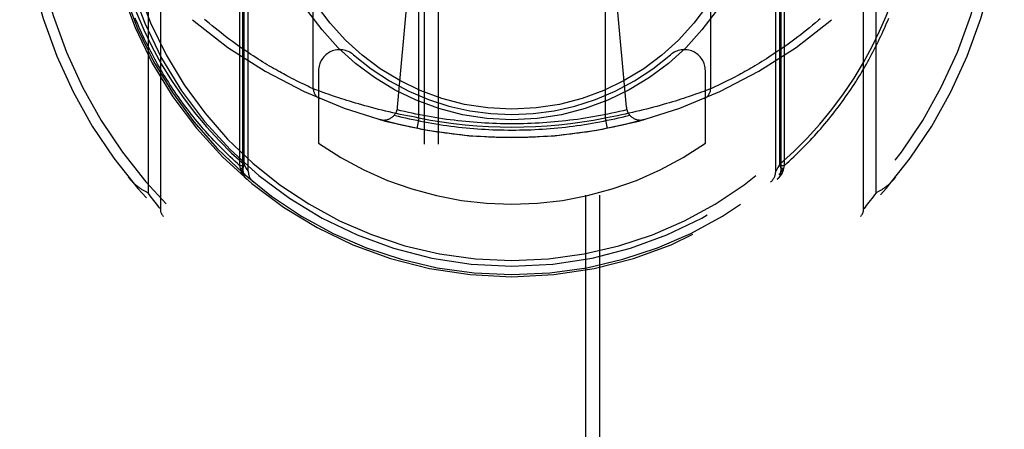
# Model space of a CAD drawing. Header units: inches. Extents: x 0 to 214, y 0 to 139.
# Tile 106 of 147: x 61.079 to 62.479, y 91.809 to 92.391. Entities that reach past the tile are written whole.
import ezdxf

# ---------------------------------------------------------------- set-up
doc = ezdxf.new("R2010")
doc.units = ezdxf.units.IN
doc.header["$LTSCALE"] = 11.786071
doc.header["$MEASUREMENT"] = 0
doc.linetypes.add('HIDDEN', pattern=[0.2, 0.1, -0.1])
doc.layers.add('SECONDARY_OR_LEFT_DOOR_ASSEMBLY', color=7, linetype='CONTINUOUS')

msp = doc.modelspace()

# ---------------------------------------------------------------- linework, layer by layer
at = {"layer": 'SECONDARY_OR_LEFT_DOOR_ASSEMBLY', "color": 8, "linetype": 'HIDDEN'}
for p, q in [((61.6537, 95.7496), (61.6537, 69.7478)), ((61.6737, 95.7496), (61.6737, 69.7477)), ((61.8837, 69.7477), (61.8837, 95.7496)), ((61.9037, 69.7478), (61.9037, 95.7496)), ((61.3918, 92.1833), (61.3918, 93.2168)), ((62.1656, 93.2168), (62.1656, 92.1833)), ((61.3962, 92.1756), (61.3962, 93.1918)), ((62.1612, 93.1918), (62.1612, 92.1756)), ((61.3979, 92.1853), (61.3979, 93.1713)), ((61.4037, 92.1755), (61.4037, 93.1786)), ((62.1537, 92.1755), (62.1537, 93.1786)), ((62.1596, 92.1854), (62.1596, 93.1712)), ((61.2787, 93.0893), (61.2787, 92.1218)), ((62.2787, 92.1218), (62.2787, 93.0893)), ((61.2612, 93.0662), (61.2612, 92.1449)), ((62.2963, 92.1449), (62.2963, 93.0662)), ((61.6462, 92.251), (61.6462, 92.9651)), ((61.9112, 92.9651), (61.9112, 92.251)), ((61.4962, 92.2925), (61.4962, 92.9237)), ((62.0612, 92.9237), (62.0612, 92.2925)), ((61.6161, 92.2663), (61.6462, 92.6056)), ((61.9414, 92.2663), (61.9112, 92.6056)), ((62.2102, 92.3862), (62.2059, 92.3826)), ((62.2145, 92.3898), (62.2102, 92.3862)), ((61.3524, 92.3819), (61.3481, 92.3855)), ((61.3566, 92.3785), (61.3524, 92.3819)), ((61.3608, 92.3751), (61.3566, 92.3785)), ((61.365, 92.3718), (61.3608, 92.3751)), ((62.1933, 92.3725), (62.1892, 92.3693)), ((62.1974, 92.3757), (62.1933, 92.3725)), ((62.2016, 92.3791), (62.1974, 92.3757)), ((62.2059, 92.3826), (62.2016, 92.3791)), ((61.3691, 92.3686), (61.365, 92.3718)), ((61.3732, 92.3655), (61.3691, 92.3686)), ((61.3772, 92.3625), (61.3732, 92.3655)), ((61.3811, 92.3596), (61.3772, 92.3625)), ((61.385, 92.3568), (61.3811, 92.3596)), ((62.1771, 92.3602), (62.1732, 92.3573)), ((62.1811, 92.3631), (62.1771, 92.3602)), ((62.1851, 92.3662), (62.1811, 92.3631)), ((62.1892, 92.3693), (62.1851, 92.3662)), ((61.3889, 92.354), (61.385, 92.3568)), ((61.3927, 92.3513), (61.3889, 92.354)), ((61.3964, 92.3487), (61.3927, 92.3513)), ((61.4001, 92.3462), (61.3964, 92.3487)), ((61.4037, 92.3438), (61.4001, 92.3462)), ((62.1545, 92.3443), (62.1509, 92.3419)), ((62.1581, 92.3467), (62.1545, 92.3443)), ((62.1618, 92.3493), (62.1581, 92.3467)), ((62.1656, 92.3519), (62.1618, 92.3493)), ((62.1694, 92.3546), (62.1656, 92.3519)), ((62.1732, 92.3573), (62.1694, 92.3546)), ((61.4073, 92.3414), (61.4037, 92.3438)), ((61.4109, 92.3391), (61.4073, 92.3414)), ((61.4143, 92.3368), (61.4109, 92.3391)), ((61.4177, 92.3347), (61.4143, 92.3368)), ((61.4211, 92.3326), (61.4177, 92.3347)), ((61.4244, 92.3305), (61.4211, 92.3326)), ((61.4276, 92.3286), (61.4244, 92.3305)), ((62.1338, 92.331), (62.1305, 92.329)), ((62.1371, 92.333), (62.1338, 92.331)), ((62.1404, 92.3351), (62.1371, 92.333)), ((62.1439, 92.3373), (62.1404, 92.3351)), ((62.1473, 92.3396), (62.1439, 92.3373)), ((62.1509, 92.3419), (62.1473, 92.3396)), ((61.4307, 92.3267), (61.4276, 92.3286)), ((61.4338, 92.3248), (61.4307, 92.3267)), ((61.4369, 92.323), (61.4338, 92.3248)), ((61.4398, 92.3213), (61.4369, 92.323)), ((61.4427, 92.3197), (61.4398, 92.3213)), ((61.4456, 92.318), (61.4427, 92.3197)), ((61.4484, 92.3165), (61.4456, 92.318)), ((61.4511, 92.315), (61.4484, 92.3165)), ((61.5037, 92.318), (61.5037, 92.2152)), ((62.0537, 92.2152), (62.0537, 92.318)), ((62.1096, 92.3168), (62.1069, 92.3153)), ((62.1124, 92.3183), (62.1096, 92.3168)), ((62.1153, 92.32), (62.1124, 92.3183)), ((62.1182, 92.3217), (62.1153, 92.32)), ((62.1212, 92.3234), (62.1182, 92.3217)), ((62.1242, 92.3252), (62.1212, 92.3234)), ((62.1274, 92.327), (62.1242, 92.3252)), ((62.1305, 92.329), (62.1274, 92.327)), ((61.4537, 92.3136), (61.4511, 92.315)), ((61.4562, 92.3122), (61.4537, 92.3136)), ((61.4587, 92.3108), (61.4562, 92.3122)), ((61.4623, 92.3089), (61.4587, 92.3108)), ((61.4658, 92.3072), (61.4623, 92.3089)), ((61.469, 92.3055), (61.4658, 92.3072)), ((61.4721, 92.3039), (61.469, 92.3055)), ((61.4751, 92.3025), (61.4721, 92.3039)), ((61.4778, 92.3011), (61.4751, 92.3025)), ((62.0827, 92.3026), (62.0799, 92.3012)), ((62.0856, 92.3041), (62.0827, 92.3026)), ((62.0887, 92.3056), (62.0856, 92.3041)), ((62.092, 92.3073), (62.0887, 92.3056)), ((62.0955, 92.3091), (62.092, 92.3073)), ((62.0991, 92.3111), (62.0955, 92.3091)), ((62.1016, 92.3124), (62.0991, 92.3111)), ((62.1042, 92.3138), (62.1016, 92.3124)), ((62.1069, 92.3153), (62.1042, 92.3138)), ((61.4804, 92.2999), (61.4778, 92.3011)), ((61.4835, 92.2984), (61.4804, 92.2999)), ((61.4863, 92.297), (61.4835, 92.2984)), ((61.4882, 92.2962), (61.4863, 92.297)), ((61.4909, 92.2949), (61.4882, 92.2962)), ((61.4937, 92.2936), (61.4909, 92.2949)), ((61.4962, 92.2925), (61.4937, 92.2936)), ((61.4996, 92.2912), (61.4962, 92.2925)), ((61.5031, 92.2899), (61.4996, 92.2912)), ((61.5066, 92.2886), (61.5031, 92.2899)), ((61.51, 92.2874), (61.5066, 92.2886)), ((62.0515, 92.2888), (62.0482, 92.2876)), ((62.0548, 92.2901), (62.0515, 92.2888)), ((62.0582, 92.2913), (62.0548, 92.2901)), ((62.0612, 92.2925), (62.0582, 92.2913)), ((62.0653, 92.2943), (62.0626, 92.2931)), ((62.0682, 92.2957), (62.0653, 92.2943)), ((62.0713, 92.2971), (62.0682, 92.2957)), ((62.0741, 92.2984), (62.0713, 92.2971)), ((62.0773, 92.3), (62.0741, 92.2984)), ((62.0799, 92.3012), (62.0773, 92.3)), ((61.5138, 92.286), (61.51, 92.2874)), ((61.5173, 92.2848), (61.5138, 92.286)), ((61.521, 92.2835), (61.5173, 92.2848)), ((61.525, 92.2821), (61.521, 92.2835)), ((61.5293, 92.2807), (61.525, 92.2821)), ((61.5327, 92.2795), (61.5293, 92.2807)), ((61.5363, 92.2784), (61.5327, 92.2795)), ((61.54, 92.2772), (61.5363, 92.2784)), ((61.5438, 92.276), (61.54, 92.2772)), ((61.5478, 92.2747), (61.5438, 92.276)), ((61.552, 92.2735), (61.5478, 92.2747)), ((62.011, 92.2751), (62.0069, 92.2739)), ((62.0149, 92.2764), (62.011, 92.2751)), ((62.0187, 92.2776), (62.0149, 92.2764)), ((62.0224, 92.2788), (62.0187, 92.2776)), ((62.0259, 92.2799), (62.0224, 92.2788)), ((62.0293, 92.281), (62.0259, 92.2799)), ((62.0335, 92.2825), (62.0293, 92.281)), ((62.0374, 92.2838), (62.0335, 92.2825)), ((62.0411, 92.2851), (62.0374, 92.2838)), ((62.0444, 92.2863), (62.0411, 92.2851)), ((62.0482, 92.2876), (62.0444, 92.2863)), ((61.5562, 92.2722), (61.552, 92.2735)), ((61.5606, 92.2709), (61.5562, 92.2722)), ((61.5651, 92.2696), (61.5606, 92.2709)), ((61.5697, 92.2684), (61.5651, 92.2696)), ((61.5744, 92.2671), (61.5697, 92.2684)), ((61.5791, 92.2658), (61.5744, 92.2671)), ((61.584, 92.2645), (61.5791, 92.2658)), ((61.589, 92.2633), (61.584, 92.2645)), ((61.594, 92.262), (61.589, 92.2633)), ((61.599, 92.2608), (61.594, 92.262)), ((61.6042, 92.2596), (61.599, 92.2608)), ((61.955, 92.26), (61.9499, 92.2588)), ((61.9601, 92.2612), (61.955, 92.26)), ((61.9652, 92.2624), (61.9601, 92.2612)), ((61.9702, 92.2637), (61.9652, 92.2624)), ((61.9751, 92.2649), (61.9702, 92.2637)), ((61.9799, 92.2662), (61.9751, 92.2649)), ((61.9847, 92.2675), (61.9799, 92.2662)), ((61.9893, 92.2688), (61.9847, 92.2675)), ((61.9939, 92.2701), (61.9893, 92.2688)), ((61.9983, 92.2714), (61.9939, 92.2701)), ((62.0027, 92.2726), (61.9983, 92.2714)), ((62.0069, 92.2739), (62.0027, 92.2726)), ((61.6093, 92.2584), (61.6042, 92.2596)), ((61.6145, 92.2573), (61.6093, 92.2584)), ((61.6198, 92.2562), (61.6145, 92.2573)), ((61.625, 92.2551), (61.6198, 92.2562)), ((61.6303, 92.254), (61.625, 92.2551)), ((61.6356, 92.253), (61.6303, 92.254)), ((61.6409, 92.252), (61.6356, 92.253)), ((61.6462, 92.251), (61.6409, 92.252)), ((61.6462, 92.251), (61.6433, 92.2363)), ((61.9112, 92.251), (61.9141, 92.2363)), ((61.9236, 92.2533), (61.9183, 92.2523)), ((61.9289, 92.2543), (61.9236, 92.2533)), ((61.9342, 92.2554), (61.9289, 92.2543)), ((61.9394, 92.2565), (61.9342, 92.2554)), ((61.9447, 92.2577), (61.9394, 92.2565)), ((61.9499, 92.2588), (61.9447, 92.2577)), ((61.3928, 92.1794), (61.3918, 92.1833)), ((61.3962, 92.1833), (61.3918, 92.1833)), ((61.3931, 92.1775), (61.3928, 92.1794)), ((61.3962, 92.1794), (61.3928, 92.1794)), ((61.3932, 92.1768), (61.3931, 92.1775)), ((61.4005, 92.1808), (61.3979, 92.1854)), ((61.4024, 92.1777), (61.4005, 92.1808)), ((61.4034, 92.176), (61.4024, 92.1777)), ((62.1569, 92.1808), (62.1551, 92.1777)), ((62.1596, 92.1854), (62.1569, 92.1808)), ((62.1656, 92.1833), (62.1612, 92.1833)), ((62.1647, 92.1794), (62.1612, 92.1794)), ((62.1644, 92.1775), (62.1642, 92.1768)), ((62.1647, 92.1794), (62.1644, 92.1775)), ((62.1656, 92.1833), (62.1647, 92.1794)), ((61.3962, 92.1756), (61.3962, 92.1757)), ((62.1612, 92.1757), (62.1612, 92.1756)), ((61.2622, 92.1434), (61.2612, 92.1449)), ((61.2643, 92.1406), (61.2622, 92.1434)), ((61.2662, 92.1381), (61.2643, 92.1406)), ((61.2675, 92.1363), (61.2662, 92.1381)), ((61.2695, 92.1337), (61.2675, 92.1363)), ((62.2902, 92.1367), (62.2881, 92.1339)), ((62.2921, 92.1392), (62.2902, 92.1367)), ((62.2941, 92.1419), (62.2921, 92.1392)), ((62.2963, 92.1449), (62.2941, 92.1419)), ((61.2713, 92.1313), (61.2695, 92.1337)), ((61.2732, 92.1289), (61.2713, 92.1313)), ((61.275, 92.1266), (61.2732, 92.1289)), ((61.2767, 92.1244), (61.275, 92.1266)), ((61.2787, 92.1218), (61.2767, 92.1244)), ((62.2788, 92.122), (62.2787, 92.1219)), ((62.2807, 92.1243), (62.2788, 92.122)), ((62.2825, 92.1266), (62.2807, 92.1243)), ((62.2843, 92.129), (62.2825, 92.1266)), ((62.2863, 92.1315), (62.2843, 92.129)), ((62.2881, 92.1339), (62.2863, 92.1315))]:
    msp.add_line(p, q, dxfattribs=at)
for points in [[(61.2096, 92.5338), (61.2129, 92.5124), (61.2171, 92.4906), (61.2224, 92.4684), (61.2288, 92.4457), (61.2363, 92.4227), (61.2451, 92.3994), (61.2552, 92.376), (61.2665, 92.3526)], [(62.2909, 92.3526), (62.3014, 92.3741), (62.3108, 92.3957), (62.3192, 92.4174), (62.3267, 92.4394), (62.3333, 92.4619), (62.3391, 92.485), (62.3439, 92.509), (62.3479, 92.5339)], [(61.3918, 92.1833), (61.3883, 92.1864), (61.3848, 92.1896), (61.3813, 92.1928), (61.3779, 92.196), (61.3745, 92.1993), (61.3712, 92.2025), (61.3679, 92.2058), (61.3646, 92.2091), (61.3614, 92.2123), (61.3582, 92.2157), (61.355, 92.219), (61.3519, 92.2223), (61.3488, 92.2257), (61.3457, 92.2291), (61.3427, 92.2324), (61.3398, 92.2358), (61.3368, 92.2392), (61.3339, 92.2427), (61.3311, 92.2461), (61.3282, 92.2495), (61.3254, 92.253), (61.3227, 92.2565), (61.32, 92.2599), (61.3173, 92.2634), (61.3146, 92.2669), (61.312, 92.2704), (61.3094, 92.2739), (61.3069, 92.2774), (61.3044, 92.281), (61.3019, 92.2845), (61.2995, 92.288), (61.2971, 92.2916), (61.2947, 92.2951), (61.2924, 92.2987), (61.2901, 92.3023), (61.2878, 92.3058), (61.2856, 92.3094), (61.2834, 92.313), (61.2812, 92.3166), (61.2791, 92.3202), (61.277, 92.3238), (61.2749, 92.3274), (61.2728, 92.331), (61.2708, 92.3346), (61.2689, 92.3382), (61.2669, 92.3419), (61.265, 92.3455), (61.2631, 92.3491), (61.2613, 92.3528), (61.2595, 92.3564), (61.2577, 92.36), (61.2559, 92.3637), (61.2542, 92.3673), (61.2525, 92.371), (61.2509, 92.3746), (61.2492, 92.3783), (61.2476, 92.3819), (61.2461, 92.3856), (61.2445, 92.3892), (61.243, 92.3929)], [(61.3481, 92.3855), (61.3437, 92.3892), (61.3415, 92.3911)], [(62.1656, 92.1833), (62.1692, 92.1864), (62.1727, 92.1896), (62.1761, 92.1928), (62.1795, 92.196), (62.1829, 92.1993), (62.1863, 92.2025), (62.1896, 92.2058), (62.1929, 92.2091), (62.1961, 92.2123), (62.1993, 92.2157), (62.2025, 92.219), (62.2056, 92.2223), (62.2087, 92.2257), (62.2117, 92.2291), (62.2147, 92.2324), (62.2177, 92.2358), (62.2206, 92.2392), (62.2235, 92.2427), (62.2264, 92.2461), (62.2292, 92.2495), (62.232, 92.253), (62.2348, 92.2565), (62.2375, 92.2599), (62.2402, 92.2634), (62.2428, 92.2669), (62.2454, 92.2704), (62.248, 92.2739), (62.2506, 92.2774), (62.2531, 92.281), (62.2555, 92.2845), (62.258, 92.288), (62.2604, 92.2916), (62.2628, 92.2951), (62.2651, 92.2987), (62.2674, 92.3023), (62.2697, 92.3058), (62.2719, 92.3094), (62.2741, 92.313), (62.2763, 92.3166), (62.2784, 92.3202), (62.2805, 92.3238), (62.2826, 92.3274), (62.2846, 92.331), (62.2866, 92.3346), (62.2886, 92.3382), (62.2905, 92.3419), (62.2924, 92.3455), (62.2943, 92.3491), (62.2962, 92.3528), (62.298, 92.3564), (62.2998, 92.36), (62.3015, 92.3637), (62.3032, 92.3673), (62.3049, 92.371), (62.3066, 92.3746), (62.3082, 92.3783), (62.3098, 92.3819), (62.3114, 92.3856), (62.3129, 92.3892), (62.3144, 92.3929)], [(62.2167, 92.3917), (62.2145, 92.3898)], [(61.2665, 92.3526), (61.2799, 92.3281), (61.2944, 92.3044), (61.3102, 92.2813), (61.3269, 92.2592), (61.3444, 92.2384), (61.3623, 92.219), (61.38, 92.2013), (61.3979, 92.1853)], [(62.1596, 92.1854), (62.1794, 92.2034), (62.1983, 92.2223), (62.2164, 92.2423), (62.2336, 92.2631), (62.2499, 92.2851), (62.2651, 92.3075), (62.2787, 92.33), (62.2909, 92.3526)], [(62.0626, 92.2931), (62.0612, 92.2925), (62.0612, 92.2925)], [(61.7787, 92.2427), (61.7732, 92.2427), (61.7677, 92.2428), (61.7622, 92.2429), (61.7567, 92.2431), (61.7512, 92.2433), (61.7458, 92.2435), (61.7403, 92.2438), (61.7348, 92.2441), (61.7293, 92.2445), (61.7238, 92.2449), (61.7183, 92.2454), (61.7129, 92.2459), (61.7074, 92.2465), (61.7019, 92.2471), (61.6965, 92.2477), (61.691, 92.2484), (61.6856, 92.2491), (61.6801, 92.2499), (61.6747, 92.2507), (61.6692, 92.2516), (61.6638, 92.2525), (61.6584, 92.2535), (61.653, 92.2544), (61.6476, 92.2555), (61.6422, 92.2566), (61.6368, 92.2577), (61.6315, 92.2589), (61.6261, 92.2601), (61.6207, 92.2613), (61.6154, 92.2626)], [(61.9421, 92.2626), (61.9367, 92.2613), (61.9314, 92.2601), (61.926, 92.2589), (61.9206, 92.2577), (61.9152, 92.2566), (61.9099, 92.2555), (61.9045, 92.2544), (61.899, 92.2535), (61.8936, 92.2525), (61.8882, 92.2516), (61.8828, 92.2507), (61.8773, 92.2499), (61.8719, 92.2491), (61.8664, 92.2484), (61.861, 92.2477), (61.8555, 92.2471), (61.8501, 92.2465), (61.8446, 92.2459), (61.8391, 92.2454), (61.8336, 92.2449), (61.8282, 92.2445), (61.8227, 92.2441), (61.8172, 92.2438), (61.8117, 92.2435), (61.8062, 92.2433), (61.8007, 92.2431), (61.7952, 92.2429), (61.7897, 92.2428), (61.7842, 92.2427), (61.7787, 92.2427)], [(61.9667, 92.2488), (61.9613, 92.2473), (61.9559, 92.2459), (61.9505, 92.2445), (61.945, 92.2431), (61.9396, 92.2418), (61.9341, 92.2405), (61.9287, 92.2393), (61.9232, 92.2381), (61.9177, 92.237), (61.9122, 92.2359), (61.9067, 92.2349), (61.9012, 92.2339), (61.8957, 92.2329), (61.8902, 92.232), (61.8847, 92.2311), (61.8791, 92.2303), (61.8736, 92.2295), (61.868, 92.2288), (61.8625, 92.2281), (61.8569, 92.2275), (61.8514, 92.2269), (61.8458, 92.2263), (61.8402, 92.2258), (61.8346, 92.2253), (61.8291, 92.2249), (61.8235, 92.2245), (61.8179, 92.2242), (61.8123, 92.2239), (61.8067, 92.2236), (61.8011, 92.2234), (61.7955, 92.2233), (61.7899, 92.2232), (61.7843, 92.2231), (61.7787, 92.2231), (61.7731, 92.2231), (61.7675, 92.2232), (61.7619, 92.2233), (61.7563, 92.2234), (61.7507, 92.2236), (61.7452, 92.2239), (61.7396, 92.2242), (61.734, 92.2245), (61.7284, 92.2249), (61.7228, 92.2253), (61.7172, 92.2258), (61.7117, 92.2263), (61.7061, 92.2269), (61.7005, 92.2275), (61.695, 92.2281), (61.6894, 92.2288), (61.6839, 92.2295), (61.6783, 92.2303), (61.6728, 92.2311), (61.6673, 92.232), (61.6617, 92.2329), (61.6562, 92.2339), (61.6507, 92.2349), (61.6452, 92.2359), (61.6397, 92.237), (61.6343, 92.2381), (61.6288, 92.2393), (61.6233, 92.2405), (61.6179, 92.2418), (61.6124, 92.2431), (61.607, 92.2445), (61.6016, 92.2459), (61.5962, 92.2473), (61.5908, 92.2488)], [(61.6114, 92.2551), (61.6167, 92.2537), (61.622, 92.2524), (61.6273, 92.2512), (61.6326, 92.25), (61.638, 92.2488), (61.6433, 92.2477), (61.6487, 92.2466), (61.654, 92.2456), (61.6594, 92.2446), (61.6648, 92.2436), (61.6702, 92.2427), (61.6756, 92.2419), (61.6809, 92.241), (61.6863, 92.2403), (61.6918, 92.2395), (61.6972, 92.2388), (61.7026, 92.2382), (61.708, 92.2376), (61.7134, 92.2371), (61.7189, 92.2365), (61.7243, 92.2361), (61.7297, 92.2357), (61.7352, 92.2353), (61.7406, 92.235), (61.746, 92.2347), (61.7515, 92.2344), (61.7569, 92.2342), (61.7624, 92.2341), (61.7678, 92.234), (61.7733, 92.2339), (61.7787, 92.2339), (61.7842, 92.2339), (61.7896, 92.234), (61.7951, 92.2341), (61.8005, 92.2342), (61.806, 92.2344), (61.8114, 92.2347), (61.8168, 92.235), (61.8223, 92.2353), (61.8277, 92.2357), (61.8332, 92.2361), (61.8386, 92.2365), (61.844, 92.2371), (61.8494, 92.2376), (61.8549, 92.2382), (61.8603, 92.2388), (61.8657, 92.2395), (61.8711, 92.2403), (61.8765, 92.241), (61.8819, 92.2419), (61.8873, 92.2427), (61.8927, 92.2436), (61.898, 92.2446), (61.9034, 92.2456), (61.9088, 92.2466), (61.9141, 92.2477), (61.9195, 92.2488), (61.9248, 92.25), (61.9302, 92.2512), (61.9355, 92.2524), (61.9408, 92.2537), (61.9461, 92.2551)], [(61.9183, 92.2523), (61.913, 92.2513), (61.9112, 92.251)], [(61.3962, 92.1758), (61.3962, 92.1758), (61.3962, 92.1759), (61.3961, 92.176), (61.3961, 92.176), (61.3961, 92.1761), (61.396, 92.1762), (61.396, 92.1762), (61.3959, 92.1763), (61.3958, 92.1763), (61.3958, 92.1764), (61.3957, 92.1765), (61.3956, 92.1765), (61.3955, 92.1766), (61.3954, 92.1766), (61.3953, 92.1767), (61.3952, 92.1768), (61.3951, 92.1768), (61.395, 92.1769), (61.3948, 92.1769), (61.3947, 92.177), (61.3946, 92.1771), (61.3944, 92.1771), (61.3943, 92.1772), (61.3941, 92.1772), (61.394, 92.1773), (61.3938, 92.1773), (61.3936, 92.1774), (61.3934, 92.1774), (61.3933, 92.1775), (61.3931, 92.1775)], [(61.3963, 92.1741), (61.3963, 92.1742), (61.3963, 92.1743), (61.3962, 92.1744), (61.3962, 92.1745), (61.3962, 92.1746), (61.3961, 92.1747), (61.3961, 92.1748), (61.396, 92.1749), (61.396, 92.175), (61.3959, 92.1751), (61.3958, 92.1752), (61.3957, 92.1753), (61.3956, 92.1754), (61.3955, 92.1755), (61.3954, 92.1756), (61.3953, 92.1756), (61.3952, 92.1757), (61.3951, 92.1758), (61.395, 92.1759), (61.3948, 92.176), (61.3947, 92.1761), (61.3946, 92.1762), (61.3944, 92.1762), (61.3943, 92.1763), (61.3941, 92.1764), (61.3939, 92.1765), (61.3938, 92.1766), (61.3936, 92.1767), (61.3934, 92.1767), (61.3932, 92.1768)], [(61.4015, 92.1642), (61.4013, 92.1644), (61.4011, 92.1645), (61.4009, 92.1647), (61.4007, 92.1649), (61.4006, 92.1651), (61.4004, 92.1652), (61.4002, 92.1654), (61.4, 92.1656), (61.3998, 92.1658), (61.3996, 92.166), (61.3995, 92.1661), (61.3993, 92.1663), (61.3991, 92.1665), (61.3989, 92.1667), (61.3988, 92.1669), (61.3986, 92.1671), (61.3984, 92.1673), (61.3983, 92.1675), (61.3981, 92.1677), (61.3979, 92.1679), (61.3978, 92.168), (61.3976, 92.1682), (61.3975, 92.1685), (61.3973, 92.1687), (61.3972, 92.1689), (61.397, 92.1691), (61.3969, 92.1693), (61.3967, 92.1695), (61.3966, 92.1697), (61.3964, 92.1699), (61.3963, 92.1701), (61.3961, 92.1703), (61.396, 92.1705), (61.3959, 92.1708), (61.3957, 92.171), (61.3956, 92.1712), (61.3955, 92.1714), (61.3953, 92.1716), (61.3952, 92.1719), (61.3951, 92.1721), (61.395, 92.1723), (61.3949, 92.1725), (61.3948, 92.1728), (61.3946, 92.173), (61.3945, 92.1732), (61.3944, 92.1735), (61.3943, 92.1737), (61.3942, 92.1739), (61.3941, 92.1742), (61.394, 92.1744), (61.3939, 92.1746), (61.3938, 92.1749), (61.3937, 92.1751), (61.3937, 92.1753), (61.3936, 92.1756), (61.3935, 92.1758), (61.3934, 92.1761), (61.3933, 92.1763), (61.3933, 92.1766), (61.3932, 92.1768)], [(61.3979, 92.1854), (61.397, 92.183), (61.3964, 92.1808), (61.3961, 92.1786), (61.3961, 92.1765), (61.3964, 92.1746), (61.3969, 92.1729), (61.3978, 92.1715), (61.3989, 92.1702)], [(61.4037, 92.1755), (61.4036, 92.1756), (61.4034, 92.176)], [(62.1551, 92.1777), (62.1541, 92.176), (62.1538, 92.1756), (62.1537, 92.1755)], [(62.1642, 92.1768), (62.1642, 92.1766), (62.1641, 92.1763), (62.164, 92.1761), (62.164, 92.1758), (62.1639, 92.1756), (62.1638, 92.1753), (62.1637, 92.1751), (62.1636, 92.1749), (62.1635, 92.1746), (62.1634, 92.1744), (62.1633, 92.1742), (62.1632, 92.1739), (62.1631, 92.1737), (62.163, 92.1735), (62.1629, 92.1732), (62.1628, 92.173), (62.1627, 92.1728), (62.1626, 92.1725), (62.1625, 92.1723), (62.1623, 92.1721), (62.1622, 92.1719), (62.1621, 92.1716), (62.162, 92.1714), (62.1618, 92.1712), (62.1617, 92.171), (62.1616, 92.1708), (62.1615, 92.1705), (62.1613, 92.1703), (62.1612, 92.1701), (62.161, 92.1699), (62.1609, 92.1697), (62.1607, 92.1695), (62.1606, 92.1693), (62.1604, 92.1691), (62.1603, 92.1689), (62.1601, 92.1687), (62.16, 92.1685), (62.1598, 92.1682), (62.1597, 92.168), (62.1595, 92.1679), (62.1593, 92.1677), (62.1592, 92.1675), (62.159, 92.1673), (62.1589, 92.1671), (62.1587, 92.1669), (62.1585, 92.1667), (62.1583, 92.1665), (62.1582, 92.1663), (62.158, 92.1661), (62.1578, 92.166), (62.1576, 92.1658), (62.1574, 92.1656), (62.1573, 92.1654), (62.1571, 92.1652), (62.1569, 92.1651), (62.1567, 92.1649), (62.1565, 92.1647), (62.1563, 92.1645), (62.1561, 92.1644), (62.1559, 92.1642)], [(62.1585, 92.1702), (62.1597, 92.1715), (62.1605, 92.1729), (62.1611, 92.1746), (62.1614, 92.1765), (62.1614, 92.1786), (62.161, 92.1808), (62.1605, 92.183), (62.1596, 92.1854)], [(62.1644, 92.1775), (62.1642, 92.1775), (62.164, 92.1774), (62.1638, 92.1774), (62.1637, 92.1773), (62.1635, 92.1773), (62.1633, 92.1772), (62.1632, 92.1772), (62.163, 92.1771), (62.1629, 92.1771), (62.1627, 92.177), (62.1626, 92.1769), (62.1625, 92.1769), (62.1624, 92.1768), (62.1623, 92.1768), (62.1621, 92.1767), (62.162, 92.1766), (62.1619, 92.1766), (62.1618, 92.1765), (62.1618, 92.1765), (62.1617, 92.1764), (62.1616, 92.1763), (62.1615, 92.1763), (62.1615, 92.1762), (62.1614, 92.1762), (62.1614, 92.1761), (62.1613, 92.176), (62.1613, 92.176), (62.1613, 92.1759), (62.1613, 92.1758), (62.1612, 92.1758)], [(62.1642, 92.1768), (62.1641, 92.1767), (62.1639, 92.1767), (62.1637, 92.1766), (62.1635, 92.1765), (62.1634, 92.1764), (62.1632, 92.1763), (62.163, 92.1762), (62.1629, 92.1762), (62.1628, 92.1761), (62.1626, 92.176), (62.1625, 92.1759), (62.1624, 92.1758), (62.1622, 92.1757), (62.1621, 92.1756), (62.162, 92.1756), (62.1619, 92.1755), (62.1618, 92.1754), (62.1617, 92.1753), (62.1616, 92.1752), (62.1616, 92.1751), (62.1615, 92.175), (62.1614, 92.1749), (62.1614, 92.1748), (62.1613, 92.1747), (62.1613, 92.1746), (62.1612, 92.1745), (62.1612, 92.1744), (62.1612, 92.1743), (62.1612, 92.1742), (62.1612, 92.1741)], [(61.2612, 92.1449), (61.2602, 92.1453), (61.2593, 92.1458), (61.2584, 92.1462), (61.2574, 92.1467), (61.2565, 92.1472), (61.2556, 92.1477), (61.2547, 92.1482), (61.2538, 92.1487), (61.253, 92.1492), (61.2521, 92.1498), (61.2512, 92.1503), (61.2504, 92.1509), (61.2495, 92.1515), (61.2487, 92.1521), (61.2478, 92.1527), (61.247, 92.1533), (61.2462, 92.154), (61.2453, 92.1546), (61.2445, 92.1553), (61.2437, 92.156), (61.2429, 92.1567), (61.2421, 92.1574), (61.2414, 92.1581), (61.2406, 92.1588), (61.2398, 92.1596), (61.2391, 92.1603), (61.2383, 92.1611), (61.2376, 92.1619), (61.2369, 92.1627), (61.2361, 92.1635), (61.2354, 92.1643), (61.2347, 92.1651), (61.234, 92.1659), (61.2333, 92.1668)], [(62.3241, 92.1668), (62.3234, 92.1659), (62.3227, 92.1651), (62.322, 92.1643), (62.3213, 92.1635), (62.3206, 92.1627), (62.3199, 92.1619), (62.3191, 92.1611), (62.3184, 92.1603), (62.3176, 92.1596), (62.3169, 92.1588), (62.3161, 92.1581), (62.3153, 92.1574), (62.3145, 92.1567), (62.3137, 92.156), (62.3129, 92.1553), (62.3121, 92.1546), (62.3113, 92.154), (62.3105, 92.1533), (62.3096, 92.1527), (62.3088, 92.1521), (62.3079, 92.1515), (62.3071, 92.1509), (62.3062, 92.1503), (62.3054, 92.1498), (62.3045, 92.1492), (62.3036, 92.1487), (62.3027, 92.1482), (62.3018, 92.1477), (62.3009, 92.1472), (62.3, 92.1467), (62.2991, 92.1462), (62.2982, 92.1458), (62.2972, 92.1453), (62.2963, 92.1449)]]:
    msp.add_lwpolyline(points, dxfattribs=at)
for radius in [0.35, 0.335]:
    msp.add_circle((61.7787, 92.5986), radius, dxfattribs=at)
for centre, radius, start, end in [((61.7787, 92.6056), 0.7, 125.5126, 54.4874), ((61.7787, 92.6056), 0.685, 125.5126, 54.4874), ((61.7787, 92.6081), 0.5825, 180.2464, 359.7536), ((61.7787, 92.6081), 0.5675, 180.2497, 359.7503), ((61.7787, 92.6086), 0.58, 187.6622, 352.3378), ((61.7787, 92.6086), 0.56, 187.6662, 352.3273), ((61.7787, 92.9231), 0.7, 229.529, 310.471), ((61.5337, 92.318), 0.03, 48.8739, 180), ((62.0237, 92.318), 0.03, 0, 131.1261), ((61.7787, 92.5986), 0.3425, 228.8739, 311.1261), ((61.5112, 92.2925), 0.015, 180, 247.0137), ((62.0462, 92.2925), 0.015, 292.9863, 360), ((61.5961, 92.2681), 0.02, 254.4248, 354.9204), ((61.9613, 92.2681), 0.02, 185.0796, 285.5752), ((61.7787, 92.9231), 0.685, 258.8469, 281.1531), ((61.7787, 92.6086), 0.48, 235.0461, 304.9539), ((61.4112, 92.1756), 0.015, 180, 229.6413), ((61.4237, 92.1755), 0.02, 180, 230.6594), ((62.1337, 92.1755), 0.02, 309.3378, 359.9984), ((62.1462, 92.1756), 0.015, 310.3587, 360), ((61.2937, 92.1218), 0.015, 180, 224.9252), ((62.2637, 92.1218), 0.015, 315.0748, 360)]:
    msp.add_arc(centre, radius, start, end, dxfattribs=at)

doc.saveas('drawing.dxf')
